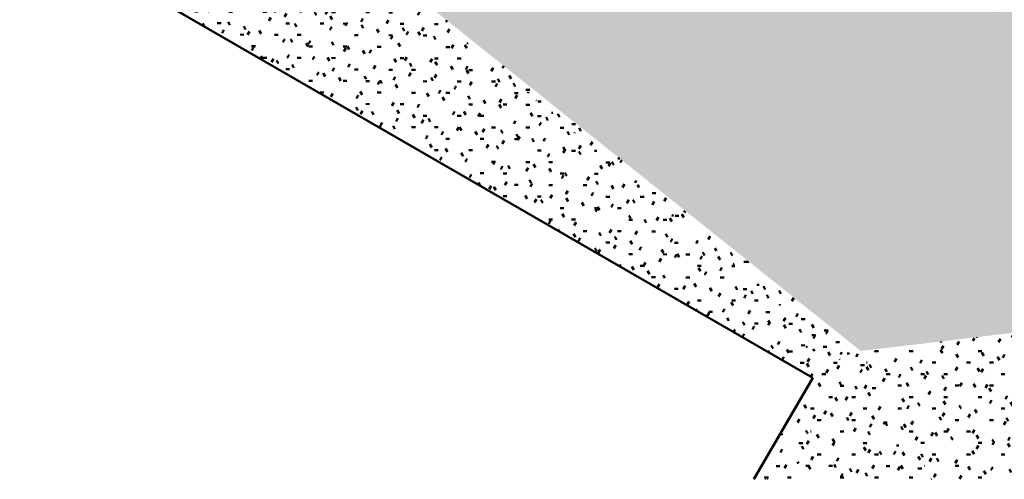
# Model space of a CAD drawing. Header units: millimetres. Extents: x -44271 to 51900, y -56710 to 25730.
# Tile 43 of 61: x 38660 to 47375, y -56710 to -52640. Entities that reach past the tile are written whole.
import ezdxf

# ---------------------------------------------------------------- set-up
doc = ezdxf.new("R2010")
doc.units = ezdxf.units.MM
doc.layers.add('A-DETL-MBND', color=5, linetype='Continuous', lineweight=50)

msp = doc.modelspace()

# ---------------------------------------------------------------- hatches: boundary and pattern name
at = {"layer": 'A-DETL-MBND'}
h = msp.add_hatch(dxfattribs=at)
h.set_pattern_fill('FP_314', color=256, style=0, pattern_type=2)
h.set_pattern_definition([(0.02248, (102.67, -24.33), (406.06411, 101.75433), [33.5, -271.048, 33.5, -1895.304]), (0.02248, (102.67, -24.33), (406.06411, 101.75433), [-338.048, -271.048, 33.5, -575.596, -1015.16]), (0.02248, (102.67, -24.33), (406.06411, 101.75433), [-1218.192, 33.5, -271.048, 33.5, -677.112]), (0.02248, (102.67, -24.33), (406.06411, 101.75433), [-1556.241, -169.532, 33.5, -474.08]), (119.986, (254.94, 26.53), (-290.94593, 301.02562), [33.514, -271.16, -1929.606]), (119.986, (254.94, 26.53), (-290.94593, 301.02562), [-304.675, 33.514, -271.16, -1624.931]), (119.986, (254.94, 26.53), (-290.94593, 301.02562), [-609.349, 33.514, -575.835, -1015.582]), (119.986, (254.94, 26.53), (-290.94593, 301.02562), [-1218.699, 33.514, -271.16, -710.908]), (119.986, (254.94, 26.53), (-290.94593, 301.02562), [-1523.373, 33.514, -169.602, -507.791]), (119.986, (254.94, 26.53), (-290.94593, 301.02562), [-1726.49, 33.514, -474.277]), (240.025, (305.7, 229.74), (-115.11623, -402.77981), [33.526, -271.253, -1930.262]), (240.025, (305.7, 229.74), (-115.11623, -402.77981), [-304.778, 33.526, -271.253, -1625.483]), (240.025, (305.7, 229.74), (-115.11623, -402.77981), [-609.556, 33.526, -576.031, -1015.927]), (240.025, (305.7, 229.74), (-115.11623, -402.77981), [-1219.113, 33.526, -271.253, -711.149]), (240.025, (305.7, 229.74), (-115.11623, -402.77981), [-1523.891, 33.526, -169.66, -507.964]), (240.025, (305.7, 229.74), (-115.11623, -402.77981), [-1727.076, 33.526, -474.438])])
h.paths.add_polyline_path([(46105.5, -55573.5), (46189.8, -46713.7), (41313.3, -51745.5), (45930.7, -55433.9)])
h = msp.add_hatch(dxfattribs=at)
h.set_pattern_fill('FP_319', color=256, style=0, pattern_type=2)
h.set_pattern_definition([(359.99899, (-1.03, -5), (406.39879, 101.58884), [33.528, -271.272, -1930.396]), (359.99899, (-1.03, -5), (406.39879, 101.58884), [-304.799, 33.528, -271.272, -1625.597]), (359.99899, (-1.03, -5), (406.39879, 101.58884), [-609.599, 33.528, -576.071, -1015.998]), (359.99899, (-1.03, -5), (406.39879, 101.58884), [-1219.198, 33.528, -271.272, -711.199]), (359.99899, (-1.03, -5), (406.39879, 101.58884), [-1523.997, 33.528, -169.672, -507.999]), (359.99899, (-1.03, -5), (406.39879, 101.58884), [-1727.197, 33.528, -474.471]), (120.001, (151.37, 45.8), (-291.1887, 301.14345), [33.527, -271.265, -1930.352]), (120.001, (151.37, 45.8), (-291.1887, 301.14345), [-304.792, 33.527, -271.265, -1625.56]), (120.001, (151.37, 45.8), (-291.1887, 301.14345), [-609.585, 33.527, -576.058, -1015.975]), (120.001, (151.37, 45.8), (-291.1887, 301.14345), [-1219.17, 33.527, -271.265, -711.182]), (120.001, (151.37, 45.8), (-291.1887, 301.14345), [-1523.962, 33.527, -169.668, -507.987]), (120.001, (151.37, 45.8), (-291.1887, 301.14345), [-1727.157, 33.527, -474.46]), (239.999, (202.17, 248.99), (-115.20935, -402.73426), [33.527, -271.261, -1930.323]), (239.999, (202.17, 248.99), (-115.20935, -402.73426), [-304.788, 33.527, -271.261, -1625.535]), (239.999, (202.17, 248.99), (-115.20935, -402.73426), [-609.576, 33.527, -576.049, -1015.959]), (239.999, (202.17, 248.99), (-115.20935, -402.73426), [-1219.151, 33.527, -271.261, -711.171]), (239.999, (202.17, 248.99), (-115.20935, -402.73426), [-1523.939, 33.527, -169.665, -507.98]), (239.999, (202.17, 248.99), (-115.20935, -402.73426), [-1727.131, 33.527, -474.453])])
h.paths.add_polyline_path([(46105.5, -55573.5), (47830.3, -55367.4), (46189.8, -46713.7), (46107.4, -55372.6)])
h = msp.add_hatch(dxfattribs=at)
h.set_pattern_fill('FP_324', color=256, style=0, pattern_type=2)
h.set_pattern_definition([(0.00589, (29.26, -6.83), (406.31055, 101.64077), [33.521, -271.212, 33.521, -1896.455]), (0.00589, (29.26, -6.83), (406.31055, 101.64077), [-338.254, -271.212, 33.521, -575.945, -1015.777]), (0.00589, (29.26, -6.83), (406.31055, 101.64077), [-1218.932, 33.521, -271.212, 33.521, -677.523]), (0.00589, (29.26, -6.83), (406.31055, 101.64077), [-1557.185, -169.635, 33.521, -474.368]), (119.996, (181.63, 43.98), (-291.1219, 301.12066), [33.524, -271.243, 33.524, -1896.666]), (119.996, (181.63, 43.98), (-291.1219, 301.12066), [-338.291, -271.243, 33.524, -576.01, -1015.89]), (119.996, (181.63, 43.98), (-291.1219, 301.12066), [-1219.068, 33.524, -271.243, 33.524, -677.598]), (119.996, (181.63, 43.98), (-291.1219, 301.12066), [-1557.359, -169.654, 33.524, -474.421]), (240.007, (232.42, 247.19), (-115.18417, -402.76013), [33.527, -271.267, -1930.362]), (240.007, (232.42, 247.19), (-115.18417, -402.76013), [-304.794, 33.527, -271.267, -1625.568]), (240.007, (232.42, 247.19), (-115.18417, -402.76013), [-609.588, 33.527, -576.061, -1015.98]), (240.007, (232.42, 247.19), (-115.18417, -402.76013), [-1219.176, 33.527, -271.267, -711.186]), (240.007, (232.42, 247.19), (-115.18417, -402.76013), [-1523.97, 33.527, -169.669, -507.99]), (240.007, (232.42, 247.19), (-115.18417, -402.76013), [-1727.166, 33.527, -474.463])])
h.paths.add_polyline_path([(47830.3, -55367.4), (50792.4, -49152.6), (46189.8, -46713.7), (47108, -51557.1)])
h = msp.add_hatch(dxfattribs=at)
h.set_pattern_fill('FP_312', color=256, style=0, pattern_type=2)
h.set_pattern_definition([(359.74032, (137.98, 75.53), (404.72775, 99.6397), [33.39, -270.159, 33.39, -1889.087]), (359.74032, (137.98, 75.53), (404.72775, 99.6397), [-336.94, -270.159, 33.39, -573.708, -1011.83]), (359.74032, (137.98, 75.53), (404.72775, 99.6397), [-1214.197, 33.39, -270.159, 33.39, -674.891]), (359.74032, (137.98, 75.53), (404.72775, 99.6397), [-1551.136, -168.976, 33.39, -472.525]), (119.864, (289.75, 125.58), (-289.99018, 302.09349), [33.528, -271.271, -1930.396]), (119.864, (289.75, 125.58), (-289.99018, 302.09349), [-304.799, 33.528, -271.271, -1625.596]), (119.864, (289.75, 125.58), (-289.99018, 302.09349), [-609.599, 33.528, -576.071, -1015.998]), (119.864, (289.75, 125.58), (-289.99018, 302.09349), [-1219.197, 33.528, -271.271, -711.198]), (119.864, (289.75, 125.58), (-289.99018, 302.09349), [-1523.997, 33.528, -169.672, -507.999]), (119.864, (289.75, 125.58), (-289.99018, 302.09349), [-1727.196, 33.528, -474.471]), (240.007, (340.34, 328.3), (-114.73554, -401.73282), [33.397, -270.21, -1922.844]), (240.007, (340.34, 328.3), (-114.73554, -401.73282), [-303.607, 33.397, -270.21, -1619.237]), (240.007, (340.34, 328.3), (-114.73554, -401.73282), [-607.214, 33.397, -573.817, -1012.023]), (240.007, (340.34, 328.3), (-114.73554, -401.73282), [-1214.428, 33.397, -270.21, -708.416]), (240.007, (340.34, 328.3), (-114.73554, -401.73282), [-1518.035, 33.397, -169.008, -506.012]), (240.007, (340.34, 328.3), (-114.73554, -401.73282), [-1720.44, 33.397, -472.615])])
h.paths.add_polyline_path([(45930.7, -55610.6), (41313.3, -51745.5), (40019.3, -52540.2), (44772.7, -55286), (45888.9, -55598.8)])
h = msp.add_hatch(dxfattribs=at)
h.set_pattern_fill('FP_315', color=256, style=0, pattern_type=2)
h.set_pattern_definition([(0.04079, (79.51, -71.04), (406.23859, 101.85724), [33.515, -271.164, -1929.632]), (0.04079, (79.51, -71.04), (406.23859, 101.85724), [-304.679, 33.515, -271.164, -1624.953]), (0.04079, (79.51, -71.04), (406.23859, 101.85724), [-609.357, 33.515, -575.843, -1015.596]), (0.04079, (79.51, -71.04), (406.23859, 101.85724), [-1218.715, 33.515, -271.164, -710.917]), (0.04079, (79.51, -71.04), (406.23859, 101.85724), [-1523.394, 33.515, -169.604, -507.798]), (0.04079, (79.51, -71.04), (406.23859, 101.85724), [-1726.513, 33.515, -474.283]), (120.008, (231.85, -20.15), (-291.07113, 300.85058), [33.506, -271.097, -1929.152]), (120.008, (231.85, -20.15), (-291.07113, 300.85058), [-304.603, 33.506, -271.097, -1624.549]), (120.008, (231.85, -20.15), (-291.07113, 300.85058), [-609.206, 33.506, -575.7, -1015.343]), (120.008, (231.85, -20.15), (-291.07113, 300.85058), [-1218.412, 33.506, -271.097, -710.74]), (120.008, (231.85, -20.15), (-291.07113, 300.85058), [-1523.015, 33.506, -169.562, -507.672]), (120.008, (231.85, -20.15), (-291.07113, 300.85058), [-1726.084, 33.506, -474.165]), (240.012, (282.63, 183.02), (-115.1676, -402.70635), [33.527, -271.264, -1930.342]), (240.012, (282.63, 183.02), (-115.1676, -402.70635), [-304.791, 33.527, -271.264, -1625.551]), (240.012, (282.63, 183.02), (-115.1676, -402.70635), [-609.582, 33.527, -576.055, -1015.97]), (240.012, (282.63, 183.02), (-115.1676, -402.70635), [-1219.163, 33.527, -271.264, -711.179]), (240.012, (282.63, 183.02), (-115.1676, -402.70635), [-1523.954, 33.527, -169.667, -507.985]), (240.012, (282.63, 183.02), (-115.1676, -402.70635), [-1727.148, 33.527, -474.458])])
h.paths.add_polyline_path([(45930.7, -55610.6), (46105.5, -55573.5), (41345.9, -51772.7), (45905.5, -55589.4)])
h = msp.add_hatch(dxfattribs=at)
h.set_pattern_fill('FP_290', color=256, style=0, pattern_type=2)
h.set_pattern_definition([(357.146, (-2387.02, -14579.18), (404.7512, 64.55306), [33.433, -270.507, -1924.957]), (357.146, (-2387.02, -14579.18), (404.7512, 64.55306), [-303.941, 33.433, -270.507, -1621.017]), (357.146, (-2387.02, -14579.18), (404.7512, 64.55306), [-607.881, 33.433, -574.448, -1013.135]), (357.146, (-2387.02, -14579.18), (404.7512, 64.55306), [-1215.762, 33.433, -270.507, -709.195]), (357.146, (-2387.02, -14579.18), (404.7512, 64.55306), [-1519.703, 33.433, -169.194, -506.568]), (357.146, (-2387.02, -14579.18), (404.7512, 64.55306), [-1722.33, 33.433, -473.134]), (123.686, (-2235.24, -14544.38), (-290.00614, 265.6116), [30.102, -243.554, -1733.156]), (123.686, (-2235.24, -14544.38), (-290.00614, 265.6116), [-273.656, 30.102, -243.554, -1459.5]), (123.686, (-2235.24, -14544.38), (-290.00614, 265.6116), [-547.312, 30.102, -517.21, -912.187]), (123.686, (-2235.24, -14544.38), (-290.00614, 265.6116), [-1094.625, 30.102, -243.554, -638.531]), (123.686, (-2235.24, -14544.38), (-290.00614, 265.6116), [-1368.281, 30.102, -152.335, -456.094]), (123.686, (-2235.24, -14544.38), (-290.00614, 265.6116), [-1550.719, 30.102, -425.992]), (234.472, (-2184.65, -14377.44), (-114.74575, -330.16431), [28.732, -232.467, -1654.258]), (234.472, (-2184.65, -14377.44), (-114.74575, -330.16431), [-261.199, 28.732, -232.467, -1393.059]), (234.472, (-2184.65, -14377.44), (-114.74575, -330.16431), [-522.397, 28.732, -493.665, -870.662]), (234.472, (-2184.65, -14377.44), (-114.74575, -330.16431), [-1044.794, 28.732, -232.467, -609.463]), (234.472, (-2184.65, -14377.44), (-114.74575, -330.16431), [-1305.993, 28.732, -145.401, -435.331]), (234.472, (-2184.65, -14377.44), (-114.74575, -330.16431), [-1480.125, 28.732, -406.599])])
h.paths.add_polyline_path([(45930.7, -55610.6), (44772.7, -55286), (44961.6, -55395.1), (45888.9, -55601.3)])
h = msp.add_hatch(dxfattribs=at)
h.set_pattern_fill('FP_291', color=256, style=0, pattern_type=2)
h.set_pattern_definition([(0.01653, (83.43, -17.53), (406.12167, 101.71417), [33.505, -271.086, -1929.076]), (0.01653, (83.43, -17.53), (406.12167, 101.71417), [-304.591, 33.505, -271.086, -1624.485]), (0.01653, (83.43, -17.53), (406.12167, 101.71417), [-609.182, 33.505, -575.677, -1015.303]), (0.01653, (83.43, -17.53), (406.12167, 101.71417), [-1218.364, 33.505, -271.086, -710.712]), (0.01653, (83.43, -17.53), (406.12167, 101.71417), [-1522.955, 33.505, -169.556, -507.652]), (0.01653, (83.43, -17.53), (406.12167, 101.71417), [-1726.016, 33.505, -474.147]), (119.988, (235.72, 33.31), (-290.98949, 301.05874), [33.517, -271.185, 33.517, -1896.267]), (119.988, (235.72, 33.31), (-290.98949, 301.05874), [-338.22, -271.185, 33.517, -575.888, -1015.676]), (119.988, (235.72, 33.31), (-290.98949, 301.05874), [-1218.811, 33.517, -271.185, 33.517, -677.456]), (119.988, (235.72, 33.31), (-290.98949, 301.05874), [-1557.031, -169.618, 33.517, -474.321]), (240.02, (286.49, 236.52), (-115.13589, -402.77293), [33.526, -271.253, -1930.266]), (240.02, (286.49, 236.52), (-115.13589, -402.77293), [-304.779, 33.526, -271.253, -1625.487]), (240.02, (286.49, 236.52), (-115.13589, -402.77293), [-609.558, 33.526, -576.032, -1015.93]), (240.02, (286.49, 236.52), (-115.13589, -402.77293), [-1219.116, 33.526, -271.253, -711.151]), (240.02, (286.49, 236.52), (-115.13589, -402.77293), [-1523.894, 33.526, -169.66, -507.965]), (240.02, (286.49, 236.52), (-115.13589, -402.77293), [-1727.08, 33.526, -474.439])])
h.paths.add_polyline_path([(45500.4, -55706.3), (45930.7, -55610.6), (44961.6, -55395.1), (45334.6, -55610.6)])
h = msp.add_hatch(dxfattribs=at)
h.set_pattern_fill('FP_316', color=256, style=0, pattern_type=2)
h.set_pattern_definition([(0.55057, (585.65, -5335.555), (406.18568, 100.95374), [33.512, -271.142, -1929.472]), (0.55057, (585.65, -5335.555), (406.18568, 100.95374), [-304.653, 33.512, -271.142, -1624.818]), (0.55057, (585.65, -5335.555), (406.18568, 100.95374), [-609.307, 33.512, -575.795, -1015.511]), (0.55057, (585.65, -5335.555), (406.18568, 100.95374), [-1218.614, 33.512, -271.142, -710.858]), (0.55057, (585.65, -5335.555), (406.18568, 100.95374), [-1523.267, 33.512, -169.59, -507.756]), (0.55057, (585.65, -5335.555), (406.18568, 100.95374), [-1726.37, 33.512, -474.244]), (121.284, (737.97, -5285.56), (-291.03578, 284.86976), [32.266, -261.064, -1857.756]), (121.284, (737.97, -5285.56), (-291.03578, 284.86976), [-293.33, 32.266, -261.064, -1564.426]), (121.284, (737.97, -5285.56), (-291.03578, 284.86976), [-586.66, 32.266, -554.393, -977.766]), (121.284, (737.97, -5285.56), (-291.03578, 284.86976), [-1173.319, 32.266, -261.064, -684.436]), (121.284, (737.97, -5285.56), (-291.03578, 284.86976), [-1466.649, 32.266, -163.287, -488.883]), (121.284, (737.97, -5285.56), (-291.03578, 284.86976), [-1662.202, 32.266, -456.617]), (239.011, (788.74, -5090.98), (-115.14797, -385.82575), [32.542, -263.294, -1873.625]), (239.011, (788.74, -5090.98), (-115.14797, -385.82575), [-295.836, 32.542, -263.294, -1577.79]), (239.011, (788.74, -5090.98), (-115.14797, -385.82575), [-591.671, 32.542, -559.129, -986.119]), (239.011, (788.74, -5090.98), (-115.14797, -385.82575), [-1183.342, 32.542, -263.294, -690.283]), (239.011, (788.74, -5090.98), (-115.14797, -385.82575), [-1479.178, 32.542, -164.682, -493.059]), (239.011, (788.74, -5090.98), (-115.14797, -385.82575), [-1676.402, 32.542, -460.517])])
h.paths.add_polyline_path([(46107.4, -55588.1), (47830.3, -55367.4), (46105.5, -55573.5)])
h = msp.add_hatch(dxfattribs=at)
h.set_pattern_fill('FP_317', color=256, style=0, pattern_type=2)
h.set_pattern_definition([(0.00058, (1.51, -0.44), (406.39297, 101.60411), [33.527, -271.267, 33.527, -1896.839]), (0.00058, (1.51, -0.44), (406.39297, 101.60411), [-338.322, -271.267, 33.527, -576.062, -1015.982]), (0.00058, (1.51, -0.44), (406.39297, 101.60411), [-1219.179, 33.527, -271.267, 33.527, -677.66]), (0.00058, (1.51, -0.44), (406.39297, 101.60411), [-1557.501, -169.669, 33.527, -474.464]), (120, (153.91, 50.36), (-291.18431, 301.14803), [33.528, -271.269, 33.528, -1896.853]), (120, (153.91, 50.36), (-291.18431, 301.14803), [-338.325, -271.269, 33.528, -576.066, -1015.99]), (120, (153.91, 50.36), (-291.18431, 301.14803), [-1219.188, 33.528, -271.269, 33.528, -677.665]), (120, (153.91, 50.36), (-291.18431, 301.14803), [-1557.513, -169.67, 33.528, -474.467]), (240.001, (204.71, 253.56), (-115.20652, -402.75373), [33.528, -271.272, -1930.398]), (240.001, (204.71, 253.56), (-115.20652, -402.75373), [-304.8, 33.528, -271.272, -1625.598]), (240.001, (204.71, 253.56), (-115.20652, -402.75373), [-609.599, 33.528, -576.071, -1015.999]), (240.001, (204.71, 253.56), (-115.20652, -402.75373), [-1219.199, 33.528, -271.272, -711.199]), (240.001, (204.71, 253.56), (-115.20652, -402.75373), [-1523.998, 33.528, -169.672, -507.999]), (240.001, (204.71, 253.56), (-115.20652, -402.75373), [-1727.198, 33.528, -474.471])])
h.paths.add_polyline_path([(46732.9, -56709.5), (47908.8, -56709.5), (47830.3, -55367.4), (46107.4, -55588.1), (46189.8, -55735.9)])
h = msp.add_hatch(dxfattribs=at)
h.set_pattern_fill('FP_318', color=256, style=0, pattern_type=2)
h.set_pattern_definition([(1.384, (1660.89, -5774.075), (404.9952, 107.02407), [33.422, -270.413, -1924.288]), (1.384, (1660.89, -5774.075), (404.9952, 107.02407), [-303.835, 33.422, -270.413, -1620.453]), (1.384, (1660.89, -5774.075), (404.9952, 107.02407), [-607.67, 33.422, -574.248, -1012.783]), (1.384, (1660.89, -5774.075), (404.9952, 107.02407), [-1215.34, 33.422, -270.413, -708.948]), (1.384, (1660.89, -5774.075), (404.9952, 107.02407), [-1519.175, 33.422, -169.135, -506.392]), (1.384, (1660.89, -5774.075), (404.9952, 107.02407), [-1721.731, 33.422, -472.97]), (121.384, (1812.76, -5721.79), (-290.18253, 281.2151), [32.08, -259.553, -1847.004]), (121.384, (1812.76, -5721.79), (-290.18253, 281.2151), [-291.632, 32.08, -259.553, -1555.371]), (121.384, (1812.76, -5721.79), (-290.18253, 281.2151), [-583.264, 32.08, -551.185, -972.107]), (121.384, (1812.76, -5721.79), (-290.18253, 281.2151), [-1166.529, 32.08, -259.553, -680.475]), (121.384, (1812.76, -5721.79), (-290.18253, 281.2151), [-1458.161, 32.08, -162.342, -486.054]), (121.384, (1812.76, -5721.79), (-290.18253, 281.2151), [-1652.582, 32.08, -453.974]), (239.351, (1863.39, -5526.08), (-114.81468, -388.23969), [32.771, -265.151, -1886.839]), (239.351, (1863.39, -5526.08), (-114.81468, -388.23969), [-297.922, 32.771, -265.151, -1588.917]), (239.351, (1863.39, -5526.08), (-114.81468, -388.23969), [-595.844, 32.771, -563.073, -993.073]), (239.351, (1863.39, -5526.08), (-114.81468, -388.23969), [-1191.688, 32.771, -265.151, -695.151]), (239.351, (1863.39, -5526.08), (-114.81468, -388.23969), [-1489.61, 32.771, -165.843, -496.537]), (239.351, (1863.39, -5526.08), (-114.81468, -388.23969), [-1688.225, 32.771, -463.765])])
h.paths.add_polyline_path([(45930.7, -55610.6), (46107.4, -55588.1), (46105.5, -55573.5), (46036.4, -55588.1)])
h = msp.add_hatch(dxfattribs=at)
h.set_pattern_fill('FP_311', color=256, style=0, pattern_type=2)
h.set_pattern_definition([(359.92287, (22.83, 15.28), (405.99234, 101.00756), [33.494, -271, 33.494, -1894.969]), (359.92287, (22.83, 15.28), (405.99234, 101.00756), [-337.989, -271, 33.494, -575.494, -1014.981]), (359.92287, (22.83, 15.28), (405.99234, 101.00756), [-1217.977, 33.494, -271, 33.494, -676.992]), (359.92287, (22.83, 15.28), (405.99234, 101.00756), [-1555.966, -169.502, 33.494, -473.996]), (119.967, (175.08, 65.86), (-290.89582, 301.40854), [33.528, -271.27, 33.528, -1896.86]), (119.967, (175.08, 65.86), (-290.89582, 301.40854), [-338.326, -271.27, 33.528, -576.068, -1015.993]), (119.967, (175.08, 65.86), (-290.89582, 301.40854), [-1219.192, 33.528, -271.27, 33.528, -677.668]), (119.967, (175.08, 65.86), (-290.89582, 301.40854), [-1557.518, -169.671, 33.528, -474.469]), (239.994, (225.83, 268.9), (-115.09958, -402.41527), [33.489, -270.954, -1928.139]), (239.994, (225.83, 268.9), (-115.09958, -402.41527), [-304.443, 33.489, -270.954, -1623.696]), (239.994, (225.83, 268.9), (-115.09958, -402.41527), [-608.886, 33.489, -575.397, -1014.81]), (239.994, (225.83, 268.9), (-115.09958, -402.41527), [-1217.772, 33.489, -270.954, -710.367]), (239.994, (225.83, 268.9), (-115.09958, -402.41527), [-1522.215, 33.489, -169.473, -507.405]), (239.994, (225.83, 268.9), (-115.09958, -402.41527), [-1725.177, 33.489, -473.916])])
h.paths.add_polyline_path([(46732.9, -56709.5), (46107.4, -55588.1), (45930.7, -55610.6), (46603.9, -56709.5)])
h = msp.add_hatch(dxfattribs=at)
h.set_pattern_fill('FP_331', color=256, style=0, pattern_type=2)
h.set_pattern_definition([(0.00635, (69.92, -5.97), (406.13674, 101.64501), [33.506, -271.096, 33.506, -1895.644]), (0.00635, (69.92, -5.97), (406.13674, 101.64501), [-338.109, -271.096, 33.506, -575.699, -1015.342]), (0.00635, (69.92, -5.97), (406.13674, 101.64501), [-1218.411, 33.506, -271.096, 33.506, -677.233]), (0.00635, (69.92, -5.97), (406.13674, 101.64501), [-1556.519, -169.562, 33.506, -474.165]), (119.986, (222.23, 44.84), (-291.00114, 301.1173), [33.521, -271.214, -1929.988]), (119.986, (222.23, 44.84), (-291.00114, 301.1173), [-304.735, 33.521, -271.214, -1625.253]), (119.986, (222.23, 44.84), (-291.00114, 301.1173), [-609.47, 33.521, -575.949, -1015.783]), (119.986, (222.23, 44.84), (-291.00114, 301.1173), [-1218.94, 33.521, -271.214, -711.048]), (119.986, (222.23, 44.84), (-291.00114, 301.1173), [-1523.675, 33.521, -169.636, -507.892]), (119.986, (222.23, 44.84), (-291.00114, 301.1173), [-1726.832, 33.521, -474.371]), (240.018, (272.99, 248.05), (-115.13356, -402.76451), [33.524, -271.24, -1930.173]), (240.018, (272.99, 248.05), (-115.13356, -402.76451), [-304.764, 33.524, -271.24, -1625.409]), (240.018, (272.99, 248.05), (-115.13356, -402.76451), [-609.528, 33.524, -576.004, -1015.881]), (240.018, (272.99, 248.05), (-115.13356, -402.76451), [-1219.057, 33.524, -271.24, -711.116]), (240.018, (272.99, 248.05), (-115.13356, -402.76451), [-1523.821, 33.524, -169.652, -507.94]), (240.018, (272.99, 248.05), (-115.13356, -402.76451), [-1726.997, 33.524, -474.416])])
h.paths.add_polyline_path([(45498.9, -56709.5), (45930.7, -55610.6), (45500.4, -55706.3), (45681.5, -55810.9), (45159.1, -56709.5), (45348.4, -56709.5)])
h = msp.add_hatch(dxfattribs=at)
h.set_pattern_fill('FP_310', color=256, style=0, pattern_type=2)
h.set_pattern_definition([(359.99624, (0.67, 0.61), (406.38567, 101.57033), [33.527, -271.262, -1930.331]), (359.99624, (0.67, 0.61), (406.38567, 101.57033), [-304.789, 33.527, -271.262, -1625.542]), (359.99624, (0.67, 0.61), (406.38567, 101.57033), [-609.578, 33.527, -576.051, -1015.964]), (359.99624, (0.67, 0.61), (406.38567, 101.57033), [-1219.156, 33.527, -271.262, -711.174]), (359.99624, (0.67, 0.61), (406.38567, 101.57033), [-1523.945, 33.527, -169.666, -507.982]), (359.99624, (0.67, 0.61), (406.38567, 101.57033), [-1727.138, 33.527, -474.455]), (119.999, (153.06, 51.4), (-291.17873, 301.16254), [33.528, -271.271, -1930.394]), (119.999, (153.06, 51.4), (-291.17873, 301.16254), [-304.799, 33.528, -271.271, -1625.595]), (119.999, (153.06, 51.4), (-291.17873, 301.16254), [-609.598, 33.528, -576.07, -1015.997]), (119.999, (153.06, 51.4), (-291.17873, 301.16254), [-1219.196, 33.528, -271.271, -711.198]), (119.999, (153.06, 51.4), (-291.17873, 301.16254), [-1523.995, 33.528, -169.671, -507.998]), (119.999, (153.06, 51.4), (-291.17873, 301.16254), [-1727.195, 33.528, -474.471]), (239.999, (203.86, 254.59), (-115.20971, -402.73289), [33.526, -271.256, -1930.284]), (239.999, (203.86, 254.59), (-115.20971, -402.73289), [-304.782, 33.526, -271.256, -1625.503]), (239.999, (203.86, 254.59), (-115.20971, -402.73289), [-609.564, 33.526, -576.038, -1015.939]), (239.999, (203.86, 254.59), (-115.20971, -402.73289), [-1219.127, 33.526, -271.256, -711.157]), (239.999, (203.86, 254.59), (-115.20971, -402.73289), [-1523.909, 33.526, -169.662, -507.97]), (239.999, (203.86, 254.59), (-115.20971, -402.73289), [-1727.097, 33.526, -474.444])])
h.paths.add_polyline_path([(45930.7, -56709.5), (46603.9, -56709.5), (45930.7, -55610.6), (45498.9, -56709.5), (45888.9, -56709.5)])

# ---------------------------------------------------------------- linework, layer by layer
for p, q in [((38660.1, -51755.1), (45681.5, -55810.9)), ((45681.5, -55810.9), (45159.1, -56709.5))]:
    msp.add_line(p, q, dxfattribs=at)

doc.saveas('drawing.dxf')
